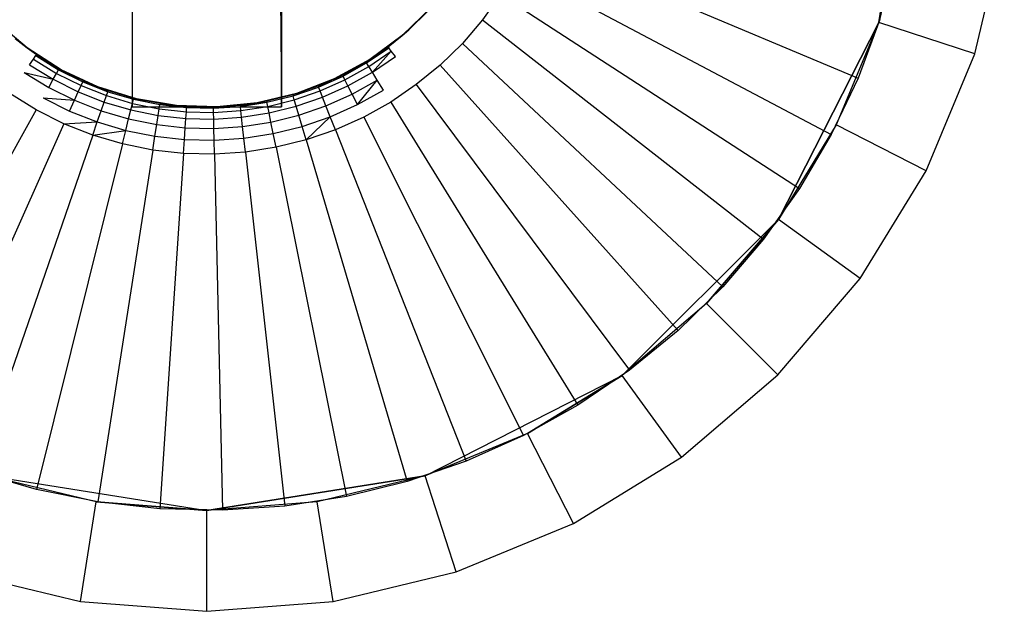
# Model space of a CAD drawing. Extents: x 1 to 115, y -55 to 55.
# Tile 56 of 86: x 54.62 to 59.5, y 42 to 44.93. Entities that reach past the tile are written whole.
import ezdxf

# ---------------------------------------------------------------- set-up
doc = ezdxf.new("R2010")
doc.units = 0
doc.header["$LTSCALE"] = 25.4
doc.layers.get('0').update_dxf_attribs({"linetype": 'CONTINUOUS'})

# ---------------------------------------------------------------- blocks, each defined once
blk = doc.blocks.new('NL2500025450_STL')
at = {"color": 0}
for p, q in [((59.05, 46, 214.3096), (58.8787, 44.9184, 214.8096)), ((58.8787, 44.9184, 214.8096), (59.05, 46, 214.8096)), ((59.05, 46, 214.3096), (58.8787, 44.9184, 214.8096)), ((58.8787, 44.9184, 214.8096), (59.05, 46, 214.8096)), ((55.9099, 45.5762, 215.8196), (55.92, 44.5, 213.8096)), ((55.9099, 45.5762, 215.8196), (55.92, 44.5, 213.8096)), ((55.18, 45.5021, 215.8196), (55.18, 44.5, 213.8096)), ((55.18, 45.5021, 215.8196), (55.18, 44.5, 213.8096)), ((55.92, 44.5, 213.8096), (55.92, 45.5021, 215.8196)), ((55.92, 44.5, 213.8096), (55.92, 45.5021, 215.8196)), ((55.92, 45.4873, 214.7286), (55.92, 44.5, 213.8096)), ((55.92, 45.4873, 214.7286), (55.92, 44.5, 213.8096)), ((59.0069, 45.4525, 214.3096), (58.8787, 44.9184, 214.8096)), ((59.0069, 45.4525, 214.3096), (58.8787, 44.9184, 214.8096)), ((59.0069, 45.4525, 214.3096), (58.8787, 44.9184, 214.3096)), ((59.0069, 45.4525, 214.3096), (58.8787, 44.9184, 214.3096)), ((55.18, 45.4098, 213.8096), (55.18, 44.5, 213.8096)), ((55.18, 45.4098, 213.8096), (55.18, 44.5, 213.8096)), ((55.92, 44.5, 213.8096), (55.92, 45.4098, 213.8096)), ((55.92, 44.5, 213.8096), (55.92, 45.4098, 213.8096)), ((59.3542, 44.7639, 213.8096), (59.5008, 45.3743, 213.8096)), ((59.3542, 44.7639, 213.8096), (59.5008, 45.3743, 213.8096)), ((57.1486, 45.3275, 215.9753), (58.7761, 44.6427, 214.2096)), ((57.1486, 45.3275, 215.9753), (58.7761, 44.6427, 214.2096)), ((57.0829, 45.1888, 215.9753), (58.6435, 44.3629, 214.2096)), ((57.0829, 45.1888, 215.9753), (58.6435, 44.3629, 214.2096)), ((57.0052, 45.0565, 215.9753), (56.9161, 44.9316, 215.9753)), ((57.0052, 45.0565, 215.9753), (58.4868, 44.0959, 214.2096)), ((57.0052, 45.0565, 215.9753), (58.4868, 44.0959, 214.2096)), ((56.6625, 44.9938, 221.8096), (56.5184, 44.8545, 221.8096)), ((56.6625, 44.9938, 221.8096), (56.5184, 44.8545, 221.8096)), ((56.6453, 44.9751, 216.541), (56.5184, 44.8545, 221.8096)), ((56.6453, 44.9751, 216.541), (56.5184, 44.8545, 221.8096)), ((56.5504, 44.8823, 216.541), (56.6453, 44.9751, 216.541)), ((56.9161, 44.9316, 215.9753), (56.8164, 44.815, 215.9753)), ((56.9161, 44.9316, 215.9753), (58.307, 43.8438, 214.2096)), ((56.9161, 44.9316, 215.9753), (58.307, 43.8438, 214.2096)), ((58.8834, 44.9332, 213.8096), (58.7761, 44.6427, 213.8096)), ((58.8834, 44.9332, 214.2096), (58.7761, 44.6427, 214.2096)), ((58.8834, 44.9332, 213.8096), (58.7761, 44.6427, 213.8096)), ((58.8834, 44.9332, 214.2096), (58.7761, 44.6427, 214.2096)), ((54.6602, 44.7924, 221.8096), (54.5072, 44.9218, 221.8096)), ((54.6602, 44.7924, 221.8096), (54.5072, 44.9218, 221.8096)), ((56.5184, 44.8545, 216.541), (56.5504, 44.8823, 216.541)), ((56.5504, 44.8823, 216.541), (56.5184, 44.8545, 221.8096)), ((56.5504, 44.8823, 216.541), (56.5184, 44.8545, 221.8096)), ((58.8787, 44.9184, 214.3096), (58.3816, 43.9428, 214.8096)), ((58.3816, 43.9428, 214.8096), (58.8787, 44.9184, 214.8096)), ((58.8787, 44.9184, 214.3096), (58.3816, 43.9428, 214.8096)), ((58.3816, 43.9428, 214.8096), (58.8787, 44.9184, 214.8096)), ((58.8787, 44.9184, 214.3096), (58.6685, 44.411, 214.3096)), ((58.8787, 44.9184, 214.3096), (58.6685, 44.411, 214.3096)), ((58.8787, 44.9184, 214.3096), (58.8787, 44.9184, 214.8096)), ((58.8787, 44.9184, 214.3096), (58.8787, 44.9184, 214.8096)), ((59.3542, 44.7639, 213.8096), (58.8787, 44.9184, 214.3096)), ((59.3542, 44.7639, 213.8096), (58.8787, 44.9184, 214.3096)), ((54.6, 44.8392, 216.541), (54.6602, 44.7924, 221.8096)), ((54.6, 44.8392, 216.541), (54.6602, 44.7924, 221.8096)), ((54.6, 44.8392, 216.541), (54.6602, 44.7924, 216.541)), ((56.5184, 44.8545, 221.8096), (56.3571, 44.7357, 221.8096)), ((56.5184, 44.8545, 221.8096), (56.3571, 44.7357, 221.8096)), ((56.5184, 44.8545, 221.8096), (56.4477, 44.7983, 216.541)), ((56.4477, 44.7983, 216.541), (56.5184, 44.8545, 216.541)), ((56.5184, 44.8545, 221.8096), (56.4477, 44.7983, 216.541)), ((56.5184, 44.8545, 221.8096), (56.5184, 44.8545, 216.541)), ((56.5184, 44.8545, 221.8096), (56.5184, 44.8545, 216.541)), ((54.8291, 44.6846, 221.8096), (54.6602, 44.7924, 221.8096)), ((54.6602, 44.7924, 221.8096), (54.8291, 44.6846, 216.541)), ((54.6602, 44.7924, 221.8096), (54.8291, 44.6846, 216.541)), ((54.6602, 44.7924, 221.8096), (54.7063, 44.7598, 216.541)), ((54.6602, 44.7924, 216.541), (54.6602, 44.7924, 221.8096)), ((54.6602, 44.7924, 216.541), (54.6602, 44.7924, 221.8096)), ((54.6602, 44.7924, 216.541), (54.7063, 44.7598, 216.541)), ((54.6602, 44.7924, 221.8096), (54.7063, 44.7598, 216.541)), ((54.8291, 44.6846, 221.8096), (54.6602, 44.7924, 221.8096)), ((56.4477, 44.7983, 216.541), (56.3416, 44.7178, 216.4365)), ((56.3416, 44.7178, 216.4365), (56.4518, 44.7928, 216.4365)), ((56.3416, 44.7178, 216.4365), (56.4518, 44.7928, 216.4365)), ((56.3571, 44.7357, 221.8096), (56.4477, 44.7983, 216.541)), ((56.3571, 44.7357, 221.8096), (56.4477, 44.7983, 216.541)), ((56.3571, 44.7357, 216.541), (56.4477, 44.7983, 216.541)), ((56.4477, 44.7983, 216.541), (56.4518, 44.7928, 216.4365)), ((56.464, 44.7764, 216.3339), (56.4518, 44.7928, 216.4365)), ((56.8164, 44.815, 215.9753), (56.7067, 44.7077, 215.9753)), ((56.8164, 44.815, 215.9753), (58.1056, 43.6086, 214.2096)), ((56.8164, 44.815, 215.9753), (58.1056, 43.6086, 214.2096)), ((54.6721, 44.7094, 216.2348), (54.691, 44.7372, 216.3339)), ((54.691, 44.7372, 216.3339), (54.7025, 44.7541, 216.4365)), ((54.691, 44.7372, 216.3339), (54.806, 44.6662, 216.3339)), ((54.691, 44.7372, 216.3339), (54.806, 44.6662, 216.3339)), ((54.7063, 44.7598, 216.541), (54.7025, 44.7541, 216.4365)), ((54.8291, 44.6846, 216.541), (54.7025, 44.7541, 216.4365)), ((54.7025, 44.7541, 216.4365), (54.8159, 44.6841, 216.4365)), ((54.8291, 44.6846, 216.541), (54.7025, 44.7541, 216.4365)), ((54.7025, 44.7541, 216.4365), (54.8159, 44.6841, 216.4365)), ((54.7063, 44.7598, 216.541), (54.8291, 44.6846, 216.541)), ((54.7063, 44.7598, 216.541), (54.8291, 44.6846, 216.541)), ((56.3571, 44.7357, 221.8096), (56.1814, 44.6394, 221.8096)), ((56.1814, 44.6394, 221.8096), (56.3571, 44.7357, 216.541)), ((56.1814, 44.6394, 221.8096), (56.3571, 44.7357, 216.541)), ((56.3571, 44.7357, 221.8096), (56.1814, 44.6394, 221.8096)), ((56.2221, 44.659, 216.541), (56.3571, 44.7357, 216.541)), ((56.2221, 44.659, 216.541), (56.3571, 44.7357, 216.541)), ((56.3571, 44.7357, 216.541), (56.2252, 44.6529, 216.4365)), ((56.3571, 44.7357, 216.541), (56.2252, 44.6529, 216.4365)), ((56.3571, 44.7357, 216.541), (56.3416, 44.7178, 216.4365)), ((56.3523, 44.7005, 216.3339), (56.464, 44.7764, 216.3339)), ((56.3571, 44.7357, 221.8096), (56.3571, 44.7357, 216.541)), ((56.3571, 44.7357, 221.8096), (56.3571, 44.7357, 216.541)), ((56.37, 44.6718, 216.2348), (56.464, 44.7764, 216.3339)), ((56.37, 44.6718, 216.2348), (56.4841, 44.7495, 216.2348)), ((56.4841, 44.7495, 216.2348), (56.464, 44.7764, 216.3339)), ((59.114, 44.184, 213.8096), (59.3542, 44.7639, 213.8096)), ((59.114, 44.184, 213.8096), (59.3542, 44.7639, 213.8096)), ((54.6721, 44.7094, 216.2348), (54.7896, 44.6369, 216.2348)), ((54.806, 44.6662, 216.3339), (54.8159, 44.6841, 216.4365)), ((54.806, 44.6662, 216.3339), (54.8159, 44.6841, 216.4365)), ((54.8291, 44.6846, 216.541), (54.8159, 44.6841, 216.4365)), ((54.8291, 44.6846, 216.541), (54.8159, 44.6841, 216.4365)), ((54.9379, 44.6306, 216.541), (54.8159, 44.6841, 216.4365)), ((54.8159, 44.6841, 216.4365), (54.9351, 44.6243, 216.4365)), ((54.9379, 44.6306, 216.541), (54.8159, 44.6841, 216.4365)), ((54.8159, 44.6841, 216.4365), (54.9351, 44.6243, 216.4365)), ((55.0109, 44.6002, 221.8096), (54.8291, 44.6846, 221.8096)), ((54.8291, 44.6846, 221.8096), (54.9379, 44.6306, 216.541)), ((54.8291, 44.6846, 221.8096), (54.9379, 44.6306, 216.541)), ((54.8291, 44.6846, 221.8096), (54.8291, 44.6846, 216.541)), ((54.8291, 44.6846, 216.541), (54.9379, 44.6306, 216.541)), ((54.8291, 44.6846, 221.8096), (54.8291, 44.6846, 216.541)), ((55.0109, 44.6002, 221.8096), (54.8291, 44.6846, 221.8096)), ((54.8291, 44.6846, 216.541), (54.9379, 44.6306, 216.541)), ((56.2252, 44.6529, 216.4365), (56.3416, 44.7178, 216.4365)), ((56.2252, 44.6529, 216.4365), (56.3416, 44.7178, 216.4365)), ((56.2343, 44.6346, 216.3339), (56.3523, 44.7005, 216.3339)), ((56.2343, 44.6346, 216.3339), (56.3523, 44.7005, 216.3339)), ((56.3523, 44.7005, 216.3339), (56.3416, 44.7178, 216.4365)), ((56.3523, 44.7005, 216.3339), (56.3416, 44.7178, 216.4365)), ((56.37, 44.6718, 216.2348), (56.3523, 44.7005, 216.3339)), ((56.7067, 44.7077, 215.9753), (56.5879, 44.6106, 215.9753)), ((56.7067, 44.7077, 215.9753), (57.8843, 43.3921, 214.2096)), ((56.7067, 44.7077, 215.9753), (57.8843, 43.3921, 214.2096)), ((54.646, 44.6711, 216.1409), (54.7896, 44.6369, 216.2348)), ((54.646, 44.6711, 216.1409), (54.767, 44.5964, 216.1409)), ((54.767, 44.5964, 216.1409), (54.7896, 44.6369, 216.2348)), ((54.767, 44.5964, 216.1409), (54.7896, 44.6369, 216.2348)), ((54.7896, 44.6369, 216.2348), (54.806, 44.6662, 216.3339)), ((54.7896, 44.6369, 216.2348), (54.806, 44.6662, 216.3339)), ((54.7896, 44.6369, 216.2348), (54.913, 44.575, 216.2348)), ((54.7896, 44.6369, 216.2348), (54.913, 44.575, 216.2348)), ((54.806, 44.6662, 216.3339), (54.9268, 44.6057, 216.3339)), ((54.806, 44.6662, 216.3339), (54.9268, 44.6057, 216.3339)), ((56.1814, 44.6394, 221.8096), (55.9944, 44.5673, 221.8096)), ((56.1814, 44.6394, 221.8096), (55.9944, 44.5673, 221.8096)), ((56.1009, 44.6048, 216.541), (56.1814, 44.6394, 221.8096)), ((56.1009, 44.6048, 216.541), (56.1814, 44.6394, 221.8096)), ((56.1009, 44.6048, 216.541), (56.1814, 44.6394, 216.541)), ((56.1035, 44.5985, 216.4365), (56.2252, 44.6529, 216.4365)), ((56.1035, 44.5985, 216.4365), (56.2252, 44.6529, 216.4365)), ((56.1814, 44.6394, 216.541), (56.1035, 44.5985, 216.4365)), ((56.111, 44.5795, 216.3339), (56.2343, 44.6346, 216.3339)), ((56.111, 44.5795, 216.3339), (56.2343, 44.6346, 216.3339)), ((56.1814, 44.6394, 221.8096), (56.2221, 44.659, 216.541)), ((56.1814, 44.6394, 216.541), (56.2221, 44.659, 216.541)), ((56.1814, 44.6394, 221.8096), (56.2221, 44.659, 216.541)), ((56.1814, 44.6394, 216.541), (56.2252, 44.6529, 216.4365)), ((56.1814, 44.6394, 216.541), (56.1814, 44.6394, 221.8096)), ((56.1814, 44.6394, 216.541), (56.1814, 44.6394, 221.8096)), ((56.2221, 44.659, 216.541), (56.2252, 44.6529, 216.4365)), ((56.2343, 44.6346, 216.3339), (56.2252, 44.6529, 216.4365)), ((56.2343, 44.6346, 216.3339), (56.2252, 44.6529, 216.4365)), ((56.2494, 44.6046, 216.2348), (56.2343, 44.6346, 216.3339)), ((56.2494, 44.6046, 216.2348), (56.2343, 44.6346, 216.3339)), ((56.2494, 44.6046, 216.2348), (56.37, 44.6718, 216.2348)), ((56.2494, 44.6046, 216.2348), (56.37, 44.6718, 216.2348)), ((56.2701, 44.5632, 216.1409), (56.3943, 44.6325, 216.1409)), ((56.2962, 44.5112, 216.0539), (56.3943, 44.6325, 216.1409)), ((56.3943, 44.6325, 216.1409), (56.37, 44.6718, 216.2348)), ((56.4248, 44.583, 216.0539), (56.3943, 44.6325, 216.1409)), ((58.7761, 44.6427, 213.8096), (58.6435, 44.3629, 213.8096)), ((58.7761, 44.6427, 214.2096), (58.6435, 44.3629, 214.2096)), ((58.7761, 44.6427, 213.8096), (58.6435, 44.3629, 213.8096)), ((58.7761, 44.6427, 214.2096), (58.6435, 44.3629, 214.2096)), ((58.7761, 44.6427, 214.2096), (58.7761, 44.6427, 213.8096)), ((58.7761, 44.6427, 214.2096), (58.7761, 44.6427, 213.8096)), ((54.767, 44.5964, 216.1409), (54.8941, 44.5327, 216.1409)), ((54.913, 44.575, 216.2348), (54.9268, 44.6057, 216.3339)), ((54.913, 44.575, 216.2348), (54.9268, 44.6057, 216.3339)), ((54.9268, 44.6057, 216.3339), (54.9351, 44.6243, 216.4365)), ((54.9268, 44.6057, 216.3339), (54.9351, 44.6243, 216.4365)), ((54.9268, 44.6057, 216.3339), (55.0524, 44.5561, 216.3339)), ((54.9268, 44.6057, 216.3339), (55.0524, 44.5561, 216.3339)), ((54.9379, 44.6306, 216.541), (54.9351, 44.6243, 216.4365)), ((55.0109, 44.6002, 216.541), (54.9351, 44.6243, 216.4365)), ((54.9351, 44.6243, 216.4365), (55.0591, 44.5754, 216.4365)), ((54.9351, 44.6243, 216.4365), (55.0591, 44.5754, 216.4365)), ((55.0109, 44.6002, 221.8096), (54.9379, 44.6306, 216.541)), ((54.9379, 44.6306, 216.541), (55.0109, 44.6002, 216.541)), ((55.0109, 44.6002, 221.8096), (54.9379, 44.6306, 216.541)), ((55.0109, 44.6002, 216.541), (55.0613, 44.5818, 216.541)), ((55.0613, 44.5818, 216.541), (55.0109, 44.6002, 221.8096)), ((55.0109, 44.6002, 221.8096), (55.0109, 44.6002, 216.541)), ((55.0613, 44.5818, 216.541), (55.0109, 44.6002, 221.8096)), ((55.1885, 44.5442, 216.541), (55.0109, 44.6002, 221.8096)), ((55.1885, 44.5442, 216.541), (55.0109, 44.6002, 221.8096)), ((55.2023, 44.5409, 221.8096), (55.0109, 44.6002, 221.8096)), ((55.0109, 44.6002, 221.8096), (55.0109, 44.6002, 216.541)), ((55.2023, 44.5409, 221.8096), (55.0109, 44.6002, 221.8096)), ((55.0109, 44.6002, 216.541), (55.0591, 44.5754, 216.4365)), ((55.9755, 44.5616, 216.541), (56.1009, 44.6048, 216.541)), ((55.9755, 44.5616, 216.541), (56.1009, 44.6048, 216.541)), ((55.9774, 44.555, 216.4365), (56.1035, 44.5985, 216.4365)), ((55.9774, 44.555, 216.4365), (56.1035, 44.5985, 216.4365)), ((55.9944, 44.5673, 221.8096), (56.1009, 44.6048, 216.541)), ((55.9944, 44.5673, 221.8096), (56.1009, 44.6048, 216.541)), ((56.1009, 44.6048, 216.541), (56.1035, 44.5985, 216.4365)), ((56.111, 44.5795, 216.3339), (56.1035, 44.5985, 216.4365)), ((56.111, 44.5795, 216.3339), (56.1035, 44.5985, 216.4365)), ((56.1233, 44.5482, 216.2348), (56.2494, 44.6046, 216.2348)), ((56.1233, 44.5482, 216.2348), (56.2494, 44.6046, 216.2348)), ((56.2701, 44.5632, 216.1409), (56.2494, 44.6046, 216.2348)), ((56.2701, 44.5632, 216.1409), (56.2494, 44.6046, 216.2348)), ((56.2962, 44.5112, 216.0539), (56.4248, 44.583, 216.0539)), ((56.5879, 44.6106, 215.9753), (56.4611, 44.5243, 215.9753)), ((56.5879, 44.6106, 215.9753), (57.6446, 43.196, 214.2096)), ((56.5879, 44.6106, 215.9753), (57.6446, 43.196, 214.2096)), ((54.7051, 44.4854, 215.9753), (54.5745, 44.566, 215.9753)), ((54.7387, 44.5457, 216.0539), (54.8941, 44.5327, 216.1409)), ((54.7387, 44.5457, 216.0539), (54.8704, 44.4797, 216.0539)), ((54.8941, 44.5327, 216.1409), (54.913, 44.575, 216.2348)), ((54.8941, 44.5327, 216.1409), (54.913, 44.575, 216.2348)), ((54.913, 44.575, 216.2348), (55.0415, 44.5243, 216.2348)), ((54.913, 44.575, 216.2348), (55.0415, 44.5243, 216.2348)), ((55.0415, 44.5243, 216.2348), (55.0524, 44.5561, 216.3339)), ((55.0415, 44.5243, 216.2348), (55.0524, 44.5561, 216.3339)), ((55.0524, 44.5561, 216.3339), (55.0591, 44.5754, 216.4365)), ((55.0524, 44.5561, 216.3339), (55.0591, 44.5754, 216.4365)), ((55.0524, 44.5561, 216.3339), (55.182, 44.5177, 216.3339)), ((55.0524, 44.5561, 216.3339), (55.182, 44.5177, 216.3339)), ((55.0613, 44.5818, 216.541), (55.0591, 44.5754, 216.4365)), ((55.0591, 44.5754, 216.4365), (55.1869, 44.5376, 216.4365)), ((55.0591, 44.5754, 216.4365), (55.1869, 44.5376, 216.4365)), ((55.0613, 44.5818, 216.541), (55.1885, 44.5442, 216.541)), ((55.0613, 44.5818, 216.541), (55.1885, 44.5442, 216.541)), ((55.182, 44.5177, 216.3339), (55.1869, 44.5376, 216.4365)), ((55.182, 44.5177, 216.3339), (55.1869, 44.5376, 216.4365)), ((55.1885, 44.5442, 216.541), (55.1869, 44.5376, 216.4365)), ((55.1885, 44.5442, 216.541), (55.1869, 44.5376, 216.4365)), ((55.1869, 44.5376, 216.4365), (55.3176, 44.5112, 216.4365)), ((55.1869, 44.5376, 216.4365), (55.3176, 44.5112, 216.4365)), ((55.1885, 44.5442, 216.541), (55.2023, 44.5409, 221.8096)), ((55.1885, 44.5442, 216.541), (55.2023, 44.5409, 221.8096)), ((55.1885, 44.5442, 216.541), (55.3186, 44.518, 216.541)), ((55.1885, 44.5442, 216.541), (55.3186, 44.518, 216.541)), ((55.2023, 44.5409, 221.8096), (55.3186, 44.518, 216.541)), ((55.3999, 44.5075, 221.8096), (55.2023, 44.5409, 221.8096)), ((55.2023, 44.5409, 221.8096), (55.3186, 44.518, 216.541)), ((55.3999, 44.5075, 221.8096), (55.2023, 44.5409, 221.8096)), ((55.9944, 44.5673, 221.8096), (55.7995, 44.5209, 221.8096)), ((55.9944, 44.5673, 221.8096), (55.7995, 44.5209, 221.8096)), ((55.9755, 44.5616, 216.541), (55.7995, 44.5209, 221.8096)), ((55.9755, 44.5616, 216.541), (55.7995, 44.5209, 221.8096)), ((55.8467, 44.5296, 216.541), (55.9755, 44.5616, 216.541)), ((55.8467, 44.5296, 216.541), (55.9755, 44.5616, 216.541)), ((55.8481, 44.5229, 216.4365), (55.9774, 44.555, 216.4365)), ((55.8481, 44.5229, 216.4365), (55.9774, 44.555, 216.4365)), ((55.8521, 44.5029, 216.3339), (55.9832, 44.5355, 216.3339)), ((55.8521, 44.5029, 216.3339), (55.9832, 44.5355, 216.3339)), ((55.9755, 44.5616, 216.541), (55.9944, 44.5673, 221.8096)), ((55.9755, 44.5616, 216.541), (55.9944, 44.5673, 221.8096)), ((55.9755, 44.5616, 216.541), (55.9774, 44.555, 216.4365)), ((55.9755, 44.5616, 216.541), (55.9774, 44.555, 216.4365)), ((55.9832, 44.5355, 216.3339), (55.9774, 44.555, 216.4365)), ((55.9832, 44.5355, 216.3339), (55.9774, 44.555, 216.4365)), ((55.9832, 44.5355, 216.3339), (56.111, 44.5795, 216.3339)), ((55.9832, 44.5355, 216.3339), (56.111, 44.5795, 216.3339)), ((55.9928, 44.5032, 216.2348), (55.9832, 44.5355, 216.3339)), ((55.9928, 44.5032, 216.2348), (55.9832, 44.5355, 216.3339)), ((55.9928, 44.5032, 216.2348), (56.1233, 44.5482, 216.2348)), ((55.9928, 44.5032, 216.2348), (56.1233, 44.5482, 216.2348)), ((56.1233, 44.5482, 216.2348), (56.111, 44.5795, 216.3339)), ((56.1233, 44.5482, 216.2348), (56.111, 44.5795, 216.3339)), ((56.1403, 44.5052, 216.1409), (56.1233, 44.5482, 216.2348)), ((56.1403, 44.5052, 216.1409), (56.1233, 44.5482, 216.2348)), ((56.1403, 44.5052, 216.1409), (56.2701, 44.5632, 216.1409)), ((56.1403, 44.5052, 216.1409), (56.2701, 44.5632, 216.1409)), ((56.2962, 44.5112, 216.0539), (56.2701, 44.5632, 216.1409)), ((54.7051, 44.4854, 215.9753), (53.8449, 42.9434, 214.2096)), ((54.7051, 44.4854, 215.9753), (53.8449, 42.9434, 214.2096)), ((54.8423, 44.4167, 215.9753), (54.7051, 44.4854, 215.9753)), ((54.8704, 44.4797, 216.0539), (54.8941, 44.5327, 216.1409)), ((54.8704, 44.4797, 216.0539), (54.8941, 44.5327, 216.1409)), ((54.8941, 44.5327, 216.1409), (55.0264, 44.4805, 216.1409)), ((54.8941, 44.5327, 216.1409), (55.0264, 44.4805, 216.1409)), ((55.0264, 44.4805, 216.1409), (55.0415, 44.5243, 216.2348)), ((55.0264, 44.4805, 216.1409), (55.0415, 44.5243, 216.2348)), ((55.0415, 44.5243, 216.2348), (55.1739, 44.4851, 216.2348)), ((55.0415, 44.5243, 216.2348), (55.1739, 44.4851, 216.2348)), ((55.1627, 44.4402, 216.1409), (55.1739, 44.4851, 216.2348)), ((55.1627, 44.4402, 216.1409), (55.1739, 44.4851, 216.2348)), ((55.1739, 44.4851, 216.2348), (55.182, 44.5177, 216.3339)), ((55.1739, 44.4851, 216.2348), (55.182, 44.5177, 216.3339)), ((55.1739, 44.4851, 216.2348), (55.3092, 44.4578, 216.2348)), ((55.1739, 44.4851, 216.2348), (55.3092, 44.4578, 216.2348)), ((55.18, 44.5, 213.8096), (55.92, 44.5, 213.8096)), ((55.18, 44.5, 213.8096), (55.92, 44.5, 213.8096)), ((55.182, 44.5177, 216.3339), (55.3144, 44.491, 216.3339)), ((55.182, 44.5177, 216.3339), (55.3144, 44.491, 216.3339)), ((55.3092, 44.4578, 216.2348), (55.3144, 44.491, 216.3339)), ((55.3092, 44.4578, 216.2348), (55.3144, 44.491, 216.3339)), ((55.3144, 44.491, 216.3339), (55.3176, 44.5112, 216.4365)), ((55.3144, 44.491, 216.3339), (55.3176, 44.5112, 216.4365)), ((55.3144, 44.491, 216.3339), (55.4487, 44.4761, 216.3339)), ((55.3144, 44.491, 216.3339), (55.4487, 44.4761, 216.3339)), ((55.3186, 44.518, 216.541), (55.3176, 44.5112, 216.4365)), ((55.3999, 44.5075, 216.541), (55.3176, 44.5112, 216.4365)), ((55.3176, 44.5112, 216.4365), (55.4501, 44.4965, 216.4365)), ((55.3176, 44.5112, 216.4365), (55.4501, 44.4965, 216.4365)), ((55.3186, 44.518, 216.541), (55.3999, 44.5075, 221.8096)), ((55.3186, 44.518, 216.541), (55.3999, 44.5075, 221.8096)), ((55.3186, 44.518, 216.541), (55.3999, 44.5075, 216.541)), ((55.6001, 44.5008, 221.8096), (55.3999, 44.5075, 221.8096)), ((55.3999, 44.5075, 221.8096), (55.6001, 44.5008, 216.541)), ((55.3999, 44.5075, 221.8096), (55.6001, 44.5008, 216.541)), ((55.3999, 44.5075, 221.8096), (55.4505, 44.5033, 216.541)), ((55.3999, 44.5075, 216.541), (55.3999, 44.5075, 221.8096)), ((55.3999, 44.5075, 216.541), (55.3999, 44.5075, 221.8096)), ((55.3999, 44.5075, 216.541), (55.4505, 44.5033, 216.541)), ((55.3999, 44.5075, 221.8096), (55.4505, 44.5033, 216.541)), ((55.6001, 44.5008, 221.8096), (55.3999, 44.5075, 221.8096)), ((55.3999, 44.5075, 216.541), (55.4501, 44.4965, 216.4365)), ((55.4487, 44.4761, 216.3339), (55.4501, 44.4965, 216.4365)), ((55.4487, 44.4761, 216.3339), (55.4501, 44.4965, 216.4365)), ((55.4505, 44.5033, 216.541), (55.4501, 44.4965, 216.4365)), ((55.6001, 44.5008, 216.541), (55.4501, 44.4965, 216.4365)), ((55.6001, 44.5008, 216.541), (55.4501, 44.4965, 216.4365)), ((55.4501, 44.4965, 216.4365), (55.5833, 44.4935, 216.4365)), ((55.4501, 44.4965, 216.4365), (55.5833, 44.4935, 216.4365)), ((55.4505, 44.5033, 216.541), (55.6001, 44.5008, 216.541)), ((55.4505, 44.5033, 216.541), (55.6001, 44.5008, 216.541)), ((55.7156, 44.5092, 216.541), (55.5833, 44.4935, 216.4365)), ((55.7156, 44.5092, 216.541), (55.5833, 44.4935, 216.4365)), ((55.5833, 44.4935, 216.4365), (55.7163, 44.5024, 216.4365)), ((55.5833, 44.4935, 216.4365), (55.7163, 44.5024, 216.4365)), ((55.6001, 44.5008, 216.541), (55.5833, 44.4935, 216.4365)), ((55.6001, 44.5008, 216.541), (55.5833, 44.4935, 216.4365)), ((55.5838, 44.4731, 216.3339), (55.5833, 44.4935, 216.4365)), ((55.5838, 44.4731, 216.3339), (55.5833, 44.4935, 216.4365)), ((55.7995, 44.5209, 221.8096), (55.6001, 44.5008, 221.8096)), ((55.7995, 44.5209, 221.8096), (55.6001, 44.5008, 221.8096)), ((55.6001, 44.5008, 221.8096), (55.7156, 44.5092, 216.541)), ((55.6001, 44.5008, 221.8096), (55.7156, 44.5092, 216.541)), ((55.6001, 44.5008, 216.541), (55.7156, 44.5092, 216.541)), ((55.6001, 44.5008, 216.541), (55.7156, 44.5092, 216.541)), ((55.6001, 44.5008, 221.8096), (55.6001, 44.5008, 216.541)), ((55.6001, 44.5008, 221.8096), (55.6001, 44.5008, 216.541)), ((55.7995, 44.5209, 221.8096), (55.7156, 44.5092, 216.541)), ((55.7156, 44.5092, 216.541), (55.7995, 44.5209, 216.541)), ((55.7995, 44.5209, 221.8096), (55.7156, 44.5092, 216.541)), ((55.7156, 44.5092, 216.541), (55.7163, 44.5024, 216.4365)), ((55.7163, 44.5024, 216.4365), (55.8481, 44.5229, 216.4365)), ((55.7163, 44.5024, 216.4365), (55.8481, 44.5229, 216.4365)), ((55.7995, 44.5209, 216.541), (55.7163, 44.5024, 216.4365)), ((55.7186, 44.4821, 216.3339), (55.7163, 44.5024, 216.4365)), ((55.7186, 44.4821, 216.3339), (55.7163, 44.5024, 216.4365)), ((55.7186, 44.4821, 216.3339), (55.8521, 44.5029, 216.3339)), ((55.7186, 44.4821, 216.3339), (55.8521, 44.5029, 216.3339)), ((55.7995, 44.5209, 216.541), (55.8467, 44.5296, 216.541)), ((55.8467, 44.5296, 216.541), (55.7995, 44.5209, 221.8096)), ((55.8467, 44.5296, 216.541), (55.7995, 44.5209, 221.8096)), ((55.7995, 44.5209, 216.541), (55.8481, 44.5229, 216.4365)), ((55.7995, 44.5209, 221.8096), (55.7995, 44.5209, 216.541)), ((55.7995, 44.5209, 221.8096), (55.7995, 44.5209, 216.541)), ((55.8467, 44.5296, 216.541), (55.8481, 44.5229, 216.4365)), ((55.8521, 44.5029, 216.3339), (55.8481, 44.5229, 216.4365)), ((55.8521, 44.5029, 216.3339), (55.8481, 44.5229, 216.4365)), ((55.8587, 44.4699, 216.2348), (55.8521, 44.5029, 216.3339)), ((55.8587, 44.4699, 216.2348), (55.8521, 44.5029, 216.3339)), ((55.8587, 44.4699, 216.2348), (55.9928, 44.5032, 216.2348)), ((55.8587, 44.4699, 216.2348), (55.9928, 44.5032, 216.2348)), ((56.0059, 44.4588, 216.1409), (55.9928, 44.5032, 216.2348)), ((56.0059, 44.4588, 216.1409), (55.9928, 44.5032, 216.2348)), ((56.0059, 44.4588, 216.1409), (56.1403, 44.5052, 216.1409)), ((56.0059, 44.4588, 216.1409), (56.1403, 44.5052, 216.1409)), ((56.1617, 44.4511, 216.0539), (56.1403, 44.5052, 216.1409)), ((56.1617, 44.4511, 216.0539), (56.1403, 44.5052, 216.1409)), ((56.1617, 44.4511, 216.0539), (56.2962, 44.5112, 216.0539)), ((56.4611, 44.5243, 215.9753), (56.3271, 44.4495, 215.9753)), ((56.4611, 44.5243, 215.9753), (57.3886, 43.0218, 214.2096)), ((56.4611, 44.5243, 215.9753), (57.3886, 43.0218, 214.2096)), ((54.8704, 44.4797, 216.0539), (55.0074, 44.4255, 216.0539)), ((55.0074, 44.4255, 216.0539), (55.0264, 44.4805, 216.1409)), ((55.0074, 44.4255, 216.0539), (55.0264, 44.4805, 216.1409)), ((55.0264, 44.4805, 216.1409), (55.1627, 44.4402, 216.1409)), ((55.0264, 44.4805, 216.1409), (55.1627, 44.4402, 216.1409)), ((55.1487, 44.3838, 216.0539), (55.1627, 44.4402, 216.1409)), ((55.1487, 44.3838, 216.0539), (55.1627, 44.4402, 216.1409)), ((55.1627, 44.4402, 216.1409), (55.3021, 44.4121, 216.1409)), ((55.1627, 44.4402, 216.1409), (55.3021, 44.4121, 216.1409)), ((55.3021, 44.4121, 216.1409), (55.3092, 44.4578, 216.2348)), ((55.3021, 44.4121, 216.1409), (55.3092, 44.4578, 216.2348)), ((55.3092, 44.4578, 216.2348), (55.4465, 44.4425, 216.2348)), ((55.3092, 44.4578, 216.2348), (55.4465, 44.4425, 216.2348)), ((55.4434, 44.3964, 216.1409), (55.4465, 44.4425, 216.2348)), ((55.4434, 44.3964, 216.1409), (55.4465, 44.4425, 216.2348)), ((55.4465, 44.4425, 216.2348), (55.4487, 44.4761, 216.3339)), ((55.4465, 44.4425, 216.2348), (55.4487, 44.4761, 216.3339)), ((55.4465, 44.4425, 216.2348), (55.5845, 44.4395, 216.2348)), ((55.4465, 44.4425, 216.2348), (55.5845, 44.4395, 216.2348)), ((55.4487, 44.4761, 216.3339), (55.5838, 44.4731, 216.3339)), ((55.4487, 44.4761, 216.3339), (55.5838, 44.4731, 216.3339)), ((55.5838, 44.4731, 216.3339), (55.7186, 44.4821, 216.3339)), ((55.5838, 44.4731, 216.3339), (55.7186, 44.4821, 216.3339)), ((55.5845, 44.4395, 216.2348), (55.5838, 44.4731, 216.3339)), ((55.5845, 44.4395, 216.2348), (55.5838, 44.4731, 216.3339)), ((55.5845, 44.4395, 216.2348), (55.7223, 44.4486, 216.2348)), ((55.5845, 44.4395, 216.2348), (55.7223, 44.4486, 216.2348)), ((55.5856, 44.3932, 216.1409), (55.5845, 44.4395, 216.2348)), ((55.5856, 44.3932, 216.1409), (55.5845, 44.4395, 216.2348)), ((55.7223, 44.4486, 216.2348), (55.7186, 44.4821, 216.3339)), ((55.7223, 44.4486, 216.2348), (55.7186, 44.4821, 216.3339)), ((55.7223, 44.4486, 216.2348), (55.8587, 44.4699, 216.2348)), ((55.7223, 44.4486, 216.2348), (55.8587, 44.4699, 216.2348)), ((55.7274, 44.4026, 216.1409), (55.7223, 44.4486, 216.2348)), ((55.7274, 44.4026, 216.1409), (55.7223, 44.4486, 216.2348)), ((55.8679, 44.4246, 216.1409), (55.8587, 44.4699, 216.2348)), ((55.8679, 44.4246, 216.1409), (55.8587, 44.4699, 216.2348)), ((55.8679, 44.4246, 216.1409), (56.0059, 44.4588, 216.1409)), ((55.8679, 44.4246, 216.1409), (56.0059, 44.4588, 216.1409)), ((56.0224, 44.4031, 216.0539), (56.0059, 44.4588, 216.1409)), ((56.0224, 44.4031, 216.0539), (56.0059, 44.4588, 216.1409)), ((56.0224, 44.4031, 216.0539), (56.1617, 44.4511, 216.0539)), ((56.042, 44.3369, 215.9753), (56.1617, 44.4511, 216.0539)), ((56.187, 44.3869, 215.9753), (56.1617, 44.4511, 216.0539)), ((56.3271, 44.4495, 215.9753), (56.187, 44.3869, 215.9753)), ((56.3271, 44.4495, 215.9753), (57.1182, 42.871, 214.2096)), ((56.3271, 44.4495, 215.9753), (57.1182, 42.871, 214.2096)), ((54.8423, 44.4167, 215.9753), (54.1217, 42.8047, 214.2096)), ((54.8423, 44.4167, 215.9753), (54.1217, 42.8047, 214.2096)), ((54.8423, 44.4167, 215.9753), (55.0074, 44.4255, 216.0539)), ((54.985, 44.3603, 215.9753), (54.8423, 44.4167, 215.9753)), ((54.985, 44.3603, 215.9753), (54.8423, 44.4167, 215.9753)), ((54.985, 44.3603, 215.9753), (55.0074, 44.4255, 216.0539)), ((55.0074, 44.4255, 216.0539), (55.1487, 44.3838, 216.0539)), ((55.2931, 44.3546, 216.0539), (55.3021, 44.4121, 216.1409)), ((55.2931, 44.3546, 216.0539), (55.3021, 44.4121, 216.1409)), ((55.3021, 44.4121, 216.1409), (55.4434, 44.3964, 216.1409)), ((55.3021, 44.4121, 216.1409), (55.4434, 44.3964, 216.1409)), ((55.4395, 44.3383, 216.0539), (55.4434, 44.3964, 216.1409)), ((55.4395, 44.3383, 216.0539), (55.4434, 44.3964, 216.1409)), ((55.4434, 44.3964, 216.1409), (55.5856, 44.3932, 216.1409)), ((55.4434, 44.3964, 216.1409), (55.5856, 44.3932, 216.1409)), ((55.5856, 44.3932, 216.1409), (55.7274, 44.4026, 216.1409)), ((55.5856, 44.3932, 216.1409), (55.7274, 44.4026, 216.1409)), ((55.5868, 44.3351, 216.0539), (55.5856, 44.3932, 216.1409)), ((55.5868, 44.3351, 216.0539), (55.5856, 44.3932, 216.1409)), ((55.7274, 44.4026, 216.1409), (55.8679, 44.4246, 216.1409)), ((55.7274, 44.4026, 216.1409), (55.8679, 44.4246, 216.1409)), ((55.7338, 44.3449, 216.0539), (55.7274, 44.4026, 216.1409)), ((55.7338, 44.3449, 216.0539), (55.7274, 44.4026, 216.1409)), ((55.8794, 44.3676, 216.0539), (55.8679, 44.4246, 216.1409)), ((55.8794, 44.3676, 216.0539), (55.8679, 44.4246, 216.1409)), ((55.8794, 44.3676, 216.0539), (56.0224, 44.4031, 216.0539)), ((55.8794, 44.3676, 216.0539), (56.0224, 44.4031, 216.0539)), ((56.042, 44.3369, 215.9753), (56.0224, 44.4031, 216.0539)), ((58.6685, 44.411, 214.3096), (58.3816, 43.9428, 214.8096)), ((58.6685, 44.411, 214.3096), (58.3816, 43.9428, 214.3096)), ((58.6685, 44.411, 214.3096), (58.3816, 43.9428, 214.8096)), ((58.6685, 44.411, 214.3096), (58.3816, 43.9428, 214.3096)), ((59.114, 44.184, 213.8096), (58.6685, 44.411, 214.3096)), ((59.114, 44.184, 213.8096), (58.6685, 44.411, 214.3096)), ((54.985, 44.3603, 215.9753), (54.4097, 42.691, 214.2096)), ((54.985, 44.3603, 215.9753), (54.4097, 42.691, 214.2096)), ((54.985, 44.3603, 215.9753), (55.1487, 44.3838, 216.0539)), ((55.1321, 44.3168, 215.9753), (54.985, 44.3603, 215.9753)), ((55.1321, 44.3168, 215.9753), (54.985, 44.3603, 215.9753)), ((55.1321, 44.3168, 215.9753), (55.1487, 44.3838, 216.0539)), ((55.1321, 44.3168, 215.9753), (55.1487, 44.3838, 216.0539)), ((55.1487, 44.3838, 216.0539), (55.2931, 44.3546, 216.0539)), ((55.1487, 44.3838, 216.0539), (55.2931, 44.3546, 216.0539)), ((55.2825, 44.2864, 215.9753), (55.2931, 44.3546, 216.0539)), ((55.2825, 44.2864, 215.9753), (55.2931, 44.3546, 216.0539)), ((55.2931, 44.3546, 216.0539), (55.4395, 44.3383, 216.0539)), ((55.2931, 44.3546, 216.0539), (55.4395, 44.3383, 216.0539)), ((55.5868, 44.3351, 216.0539), (55.7338, 44.3449, 216.0539)), ((55.5868, 44.3351, 216.0539), (55.7338, 44.3449, 216.0539)), ((55.7338, 44.3449, 216.0539), (55.8794, 44.3676, 216.0539)), ((55.7338, 44.3449, 216.0539), (55.8794, 44.3676, 216.0539)), ((55.7415, 44.2763, 215.9753), (55.7338, 44.3449, 216.0539)), ((55.7415, 44.2763, 215.9753), (55.7338, 44.3449, 216.0539)), ((55.893, 44.3, 215.9753), (55.8794, 44.3676, 216.0539)), ((55.893, 44.3, 215.9753), (55.8794, 44.3676, 216.0539)), ((56.187, 44.3869, 215.9753), (56.042, 44.3369, 215.9753)), ((56.187, 44.3869, 215.9753), (56.042, 44.3369, 215.9753)), ((56.187, 44.3869, 215.9753), (56.8356, 42.7446, 214.2096)), ((56.187, 44.3869, 215.9753), (56.8356, 42.7446, 214.2096)), ((58.6435, 44.3629, 213.8096), (58.4868, 44.0959, 213.8096)), ((58.6435, 44.3629, 214.2096), (58.4868, 44.0959, 214.2096)), ((58.6435, 44.3629, 213.8096), (58.4868, 44.0959, 213.8096)), ((58.6435, 44.3629, 214.2096), (58.4868, 44.0959, 214.2096)), ((58.6435, 44.3629, 214.2096), (58.6435, 44.3629, 213.8096)), ((58.6435, 44.3629, 214.2096), (58.6435, 44.3629, 213.8096)), ((55.1321, 44.3168, 215.9753), (54.7066, 42.6031, 214.2096)), ((55.1321, 44.3168, 215.9753), (54.7066, 42.6031, 214.2096)), ((55.2825, 44.2864, 215.9753), (55.1321, 44.3168, 215.9753)), ((55.2825, 44.2864, 215.9753), (55.1321, 44.3168, 215.9753)), ((55.435, 44.2695, 215.9753), (55.4395, 44.3383, 216.0539)), ((55.435, 44.2695, 215.9753), (55.4395, 44.3383, 216.0539)), ((55.4395, 44.3383, 216.0539), (55.5868, 44.3351, 216.0539)), ((55.4395, 44.3383, 216.0539), (55.5868, 44.3351, 216.0539)), ((55.5884, 44.2661, 215.9753), (55.5868, 44.3351, 216.0539)), ((55.5884, 44.2661, 215.9753), (55.5868, 44.3351, 216.0539)), ((55.893, 44.3, 215.9753), (55.7415, 44.2763, 215.9753)), ((55.893, 44.3, 215.9753), (55.7415, 44.2763, 215.9753)), ((56.042, 44.3369, 215.9753), (55.893, 44.3, 215.9753)), ((56.042, 44.3369, 215.9753), (55.893, 44.3, 215.9753)), ((55.893, 44.3, 215.9753), (56.2423, 42.5692, 214.2096)), ((55.893, 44.3, 215.9753), (56.2423, 42.5692, 214.2096)), ((56.042, 44.3369, 215.9753), (56.5428, 42.6438, 214.2096)), ((56.042, 44.3369, 215.9753), (56.5428, 42.6438, 214.2096)), ((55.2825, 44.2864, 215.9753), (55.0101, 42.5419, 214.2096)), ((55.2825, 44.2864, 215.9753), (55.0101, 42.5419, 214.2096)), ((55.435, 44.2695, 215.9753), (55.2825, 44.2864, 215.9753)), ((55.435, 44.2695, 215.9753), (55.2825, 44.2864, 215.9753)), ((55.435, 44.2695, 215.9753), (55.3179, 42.5077, 214.2096)), ((55.435, 44.2695, 215.9753), (55.3179, 42.5077, 214.2096)), ((55.5884, 44.2661, 215.9753), (55.435, 44.2695, 215.9753)), ((55.5884, 44.2661, 215.9753), (55.435, 44.2695, 215.9753)), ((55.7415, 44.2763, 215.9753), (55.5884, 44.2661, 215.9753)), ((55.7415, 44.2763, 215.9753), (55.5884, 44.2661, 215.9753)), ((55.5884, 44.2661, 215.9753), (55.6274, 42.5009, 214.2096)), ((55.5884, 44.2661, 215.9753), (55.6274, 42.5009, 214.2096)), ((55.7415, 44.2763, 215.9753), (55.9364, 42.5214, 214.2096)), ((55.7415, 44.2763, 215.9753), (55.9364, 42.5214, 214.2096)), ((58.7861, 43.6489, 213.8096), (59.114, 44.184, 213.8096)), ((58.7861, 43.6489, 213.8096), (59.114, 44.184, 213.8096)), ((58.4868, 44.0959, 213.8096), (58.307, 43.8438, 213.8096)), ((58.4868, 44.0959, 214.2096), (58.307, 43.8438, 214.2096)), ((58.4868, 44.0959, 213.8096), (58.307, 43.8438, 213.8096)), ((58.4868, 44.0959, 214.2096), (58.307, 43.8438, 214.2096)), ((58.4868, 44.0959, 214.2096), (58.4868, 44.0959, 213.8096)), ((58.4868, 44.0959, 214.2096), (58.4868, 44.0959, 213.8096)), ((57.6072, 43.1684, 214.8096), (58.3816, 43.9428, 214.8096)), ((57.6072, 43.1684, 214.8096), (58.3816, 43.9428, 214.8096)), ((58.3816, 43.9428, 214.3096), (58.0249, 43.5251, 214.3096)), ((58.0249, 43.5251, 214.3096), (58.3816, 43.9428, 214.8096)), ((58.0249, 43.5251, 214.3096), (58.3816, 43.9428, 214.8096)), ((58.3816, 43.9428, 214.3096), (58.0249, 43.5251, 214.3096)), ((58.3816, 43.9428, 214.3096), (58.3816, 43.9428, 214.8096)), ((58.3816, 43.9428, 214.3096), (58.3816, 43.9428, 214.8096)), ((58.7861, 43.6489, 213.8096), (58.3816, 43.9428, 214.3096)), ((58.7861, 43.6489, 213.8096), (58.3816, 43.9428, 214.3096)), ((58.307, 43.8438, 213.8096), (58.1056, 43.6086, 213.8096)), ((58.307, 43.8438, 214.2096), (58.1056, 43.6086, 214.2096)), ((58.307, 43.8438, 213.8096), (58.1056, 43.6086, 213.8096)), ((58.307, 43.8438, 214.2096), (58.1056, 43.6086, 214.2096)), ((58.307, 43.8438, 214.2096), (58.307, 43.8438, 213.8096)), ((58.307, 43.8438, 214.2096), (58.307, 43.8438, 213.8096)), ((58.1056, 43.6086, 213.8096), (57.8843, 43.3921, 213.8096)), ((58.1056, 43.6086, 214.2096), (57.8843, 43.3921, 214.2096)), ((58.1056, 43.6086, 213.8096), (57.8843, 43.3921, 213.8096)), ((58.1056, 43.6086, 214.2096), (57.8843, 43.3921, 214.2096)), ((58.1056, 43.6086, 214.2096), (58.1056, 43.6086, 213.8096)), ((58.1056, 43.6086, 214.2096), (58.1056, 43.6086, 213.8096)), ((58.3784, 43.1716, 213.8096), (58.7861, 43.6489, 213.8096)), ((58.3784, 43.1716, 213.8096), (58.7861, 43.6489, 213.8096)), ((58.0249, 43.5251, 214.3096), (57.6072, 43.1684, 214.8096)), ((58.0249, 43.5251, 214.3096), (57.6072, 43.1684, 214.3096)), ((58.0249, 43.5251, 214.3096), (57.6072, 43.1684, 214.8096)), ((58.0249, 43.5251, 214.3096), (57.6072, 43.1684, 214.3096)), ((58.3784, 43.1716, 213.8096), (58.0249, 43.5251, 214.3096)), ((58.3784, 43.1716, 213.8096), (58.0249, 43.5251, 214.3096)), ((57.8843, 43.3921, 213.8096), (57.6446, 43.196, 213.8096)), ((57.8843, 43.3921, 214.2096), (57.6446, 43.196, 214.2096)), ((57.8843, 43.3921, 213.8096), (57.6446, 43.196, 213.8096)), ((57.8843, 43.3921, 214.2096), (57.6446, 43.196, 214.2096)), ((57.8843, 43.3921, 214.2096), (57.8843, 43.3921, 213.8096)), ((57.8843, 43.3921, 214.2096), (57.8843, 43.3921, 213.8096)), ((56.6316, 42.6713, 214.8096), (57.6072, 43.1684, 214.8096)), ((56.6316, 42.6713, 214.8096), (57.6072, 43.1684, 214.8096)), ((57.6072, 43.1684, 214.3096), (57.139, 42.8815, 214.3096)), ((57.139, 42.8815, 214.3096), (57.6072, 43.1684, 214.8096)), ((57.139, 42.8815, 214.3096), (57.6072, 43.1684, 214.8096)), ((57.6072, 43.1684, 214.3096), (57.139, 42.8815, 214.3096)), ((57.6446, 43.196, 213.8096), (57.3886, 43.0218, 213.8096)), ((57.6446, 43.196, 214.2096), (57.3886, 43.0218, 214.2096)), ((57.6446, 43.196, 213.8096), (57.3886, 43.0218, 213.8096)), ((57.6446, 43.196, 214.2096), (57.3886, 43.0218, 214.2096)), ((57.6072, 43.1684, 214.3096), (57.6072, 43.1684, 214.8096)), ((57.6072, 43.1684, 214.3096), (57.6072, 43.1684, 214.8096)), ((57.9011, 42.7639, 213.8096), (57.6072, 43.1684, 214.3096)), ((57.9011, 42.7639, 213.8096), (57.6072, 43.1684, 214.3096)), ((57.6446, 43.196, 214.2096), (57.6446, 43.196, 213.8096)), ((57.6446, 43.196, 214.2096), (57.6446, 43.196, 213.8096)), ((57.9011, 42.7639, 213.8096), (58.3784, 43.1716, 213.8096)), ((57.9011, 42.7639, 213.8096), (58.3784, 43.1716, 213.8096)), ((57.3886, 43.0218, 213.8096), (57.1182, 42.871, 213.8096)), ((57.3886, 43.0218, 214.2096), (57.1182, 42.871, 214.2096)), ((57.3886, 43.0218, 213.8096), (57.1182, 42.871, 213.8096)), ((57.3886, 43.0218, 214.2096), (57.1182, 42.871, 214.2096)), ((57.3886, 43.0218, 214.2096), (57.3886, 43.0218, 213.8096)), ((57.3886, 43.0218, 214.2096), (57.3886, 43.0218, 213.8096)), ((57.139, 42.8815, 214.3096), (56.6316, 42.6713, 214.8096)), ((57.139, 42.8815, 214.3096), (56.6316, 42.6713, 214.8096)), ((57.139, 42.8815, 214.3096), (56.6316, 42.6713, 214.3096)), ((57.139, 42.8815, 214.3096), (56.6316, 42.6713, 214.3096)), ((57.366, 42.436, 213.8096), (57.139, 42.8815, 214.3096)), ((57.366, 42.436, 213.8096), (57.139, 42.8815, 214.3096)), ((57.1182, 42.871, 213.8096), (56.8356, 42.7446, 213.8096)), ((57.1182, 42.871, 214.2096), (56.8356, 42.7446, 214.2096)), ((57.1182, 42.871, 213.8096), (56.8356, 42.7446, 213.8096)), ((57.1182, 42.871, 214.2096), (56.8356, 42.7446, 214.2096)), ((57.1182, 42.871, 214.2096), (57.1182, 42.871, 213.8096)), ((57.1182, 42.871, 214.2096), (57.1182, 42.871, 213.8096)), ((56.8356, 42.7446, 213.8096), (56.5428, 42.6438, 213.8096)), ((56.8356, 42.7446, 214.2096), (56.5428, 42.6438, 214.2096)), ((56.8356, 42.7446, 213.8096), (56.5428, 42.6438, 213.8096)), ((56.8356, 42.7446, 214.2096), (56.5428, 42.6438, 214.2096)), ((56.8356, 42.7446, 214.2096), (56.8356, 42.7446, 213.8096)), ((56.8356, 42.7446, 214.2096), (56.8356, 42.7446, 213.8096)), ((57.366, 42.436, 213.8096), (57.9011, 42.7639, 213.8096)), ((57.366, 42.436, 213.8096), (57.9011, 42.7639, 213.8096)), ((54.7066, 42.6031, 213.8096), (54.4097, 42.691, 213.8096)), ((54.7066, 42.6031, 214.2096), (54.4097, 42.691, 214.2096)), ((54.7066, 42.6031, 213.8096), (54.4097, 42.691, 213.8096)), ((54.7066, 42.6031, 214.2096), (54.4097, 42.691, 214.2096)), ((55.0025, 42.5431, 214.3096), (54.4684, 42.6713, 214.8096)), ((54.4684, 42.6713, 214.8096), (55.55, 42.5, 214.8096)), ((55.0025, 42.5431, 214.3096), (54.4684, 42.6713, 214.3096)), ((55.0025, 42.5431, 214.3096), (54.4684, 42.6713, 214.8096)), ((54.4684, 42.6713, 214.8096), (55.55, 42.5, 214.8096)), ((55.0025, 42.5431, 214.3096), (54.4684, 42.6713, 214.3096)), ((56.6316, 42.6713, 214.3096), (55.55, 42.5, 214.8096)), ((55.55, 42.5, 214.8096), (56.6316, 42.6713, 214.8096)), ((56.6316, 42.6713, 214.3096), (55.55, 42.5, 214.8096)), ((55.55, 42.5, 214.8096), (56.6316, 42.6713, 214.8096)), ((56.6316, 42.6713, 214.3096), (56.0975, 42.5431, 214.3096)), ((56.6316, 42.6713, 214.3096), (56.0975, 42.5431, 214.3096)), ((56.5428, 42.6438, 213.8096), (56.2423, 42.5692, 213.8096)), ((56.5428, 42.6438, 214.2096), (56.2423, 42.5692, 214.2096)), ((56.5428, 42.6438, 213.8096), (56.2423, 42.5692, 213.8096)), ((56.5428, 42.6438, 214.2096), (56.2423, 42.5692, 214.2096)), ((56.5428, 42.6438, 214.2096), (56.5428, 42.6438, 213.8096)), ((56.5428, 42.6438, 214.2096), (56.5428, 42.6438, 213.8096)), ((56.6316, 42.6713, 214.3096), (56.6316, 42.6713, 214.8096)), ((56.6316, 42.6713, 214.3096), (56.6316, 42.6713, 214.8096)), ((56.7861, 42.1958, 213.8096), (56.6316, 42.6713, 214.3096)), ((56.7861, 42.1958, 213.8096), (56.6316, 42.6713, 214.3096)), ((55.0101, 42.5419, 213.8096), (54.7066, 42.6031, 213.8096)), ((55.0101, 42.5419, 214.2096), (54.7066, 42.6031, 214.2096)), ((54.7066, 42.6031, 214.2096), (54.7066, 42.6031, 213.8096)), ((55.0101, 42.5419, 213.8096), (54.7066, 42.6031, 213.8096)), ((54.7066, 42.6031, 214.2096), (54.7066, 42.6031, 213.8096)), ((55.0101, 42.5419, 214.2096), (54.7066, 42.6031, 214.2096)), ((54.9243, 42.0492, 213.8096), (55.0025, 42.5431, 214.3096)), ((54.9243, 42.0492, 213.8096), (55.0025, 42.5431, 214.3096)), ((55.55, 42.5, 214.3096), (55.0025, 42.5431, 214.3096)), ((55.0025, 42.5431, 214.3096), (55.55, 42.5, 214.8096)), ((55.0025, 42.5431, 214.3096), (55.55, 42.5, 214.8096)), ((55.55, 42.5, 214.3096), (55.0025, 42.5431, 214.3096)), ((55.3179, 42.5077, 213.8096), (55.0101, 42.5419, 213.8096)), ((55.3179, 42.5077, 214.2096), (55.0101, 42.5419, 214.2096)), ((55.0101, 42.5419, 214.2096), (55.0101, 42.5419, 213.8096)), ((55.3179, 42.5077, 213.8096), (55.0101, 42.5419, 213.8096)), ((55.0101, 42.5419, 214.2096), (55.0101, 42.5419, 213.8096)), ((55.3179, 42.5077, 214.2096), (55.0101, 42.5419, 214.2096)), ((56.0975, 42.5431, 214.3096), (55.55, 42.5, 214.8096)), ((56.0975, 42.5431, 214.3096), (55.55, 42.5, 214.3096)), ((56.0975, 42.5431, 214.3096), (55.55, 42.5, 214.8096)), ((56.0975, 42.5431, 214.3096), (55.55, 42.5, 214.3096)), ((56.2423, 42.5692, 213.8096), (55.9364, 42.5214, 213.8096)), ((56.2423, 42.5692, 214.2096), (55.9364, 42.5214, 214.2096)), ((56.2423, 42.5692, 213.8096), (55.9364, 42.5214, 213.8096)), ((56.2423, 42.5692, 214.2096), (55.9364, 42.5214, 214.2096)), ((56.1757, 42.0492, 213.8096), (56.0975, 42.5431, 214.3096)), ((56.1757, 42.0492, 213.8096), (56.0975, 42.5431, 214.3096)), ((56.2423, 42.5692, 214.2096), (56.2423, 42.5692, 213.8096)), ((56.2423, 42.5692, 214.2096), (56.2423, 42.5692, 213.8096)), ((55.6274, 42.5009, 213.8096), (55.3179, 42.5077, 213.8096)), ((55.6274, 42.5009, 214.2096), (55.3179, 42.5077, 214.2096)), ((55.3179, 42.5077, 214.2096), (55.3179, 42.5077, 213.8096)), ((55.6274, 42.5009, 213.8096), (55.3179, 42.5077, 213.8096)), ((55.3179, 42.5077, 214.2096), (55.3179, 42.5077, 213.8096)), ((55.6274, 42.5009, 214.2096), (55.3179, 42.5077, 214.2096)), ((55.55, 42.5, 214.3096), (55.55, 42.5, 214.8096)), ((55.55, 42.5, 214.3096), (55.55, 42.5, 214.8096)), ((55.55, 42, 213.8096), (55.55, 42.5, 214.3096)), ((55.55, 42, 213.8096), (55.55, 42.5, 214.3096)), ((55.9364, 42.5214, 213.8096), (55.6274, 42.5009, 213.8096)), ((55.9364, 42.5214, 214.2096), (55.6274, 42.5009, 214.2096)), ((55.9364, 42.5214, 213.8096), (55.6274, 42.5009, 213.8096)), ((55.9364, 42.5214, 214.2096), (55.6274, 42.5009, 214.2096)), ((55.6274, 42.5009, 214.2096), (55.6274, 42.5009, 213.8096)), ((55.6274, 42.5009, 214.2096), (55.6274, 42.5009, 213.8096)), ((55.9364, 42.5214, 214.2096), (55.9364, 42.5214, 213.8096)), ((55.9364, 42.5214, 214.2096), (55.9364, 42.5214, 213.8096)), ((56.7861, 42.1958, 213.8096), (57.366, 42.436, 213.8096)), ((56.7861, 42.1958, 213.8096), (57.366, 42.436, 213.8096)), ((54.3139, 42.1958, 213.8096), (54.9243, 42.0492, 213.8096)), ((54.3139, 42.1958, 213.8096), (54.9243, 42.0492, 213.8096)), ((56.1757, 42.0492, 213.8096), (56.7861, 42.1958, 213.8096)), ((56.1757, 42.0492, 213.8096), (56.7861, 42.1958, 213.8096)), ((54.9243, 42.0492, 213.8096), (55.55, 42, 213.8096)), ((54.9243, 42.0492, 213.8096), (55.55, 42, 213.8096)), ((55.55, 42, 213.8096), (56.1757, 42.0492, 213.8096)), ((55.55, 42, 213.8096), (56.1757, 42.0492, 213.8096))]:
    blk.add_line(p, q, dxfattribs=at)

msp = doc.modelspace()

# ---------------------------------------------------------------- block references
at = {"color": 0}
msp.add_blockref('NL2500025450_STL', (0, 0, 200), dxfattribs=at)

doc.saveas('drawing.dxf')
